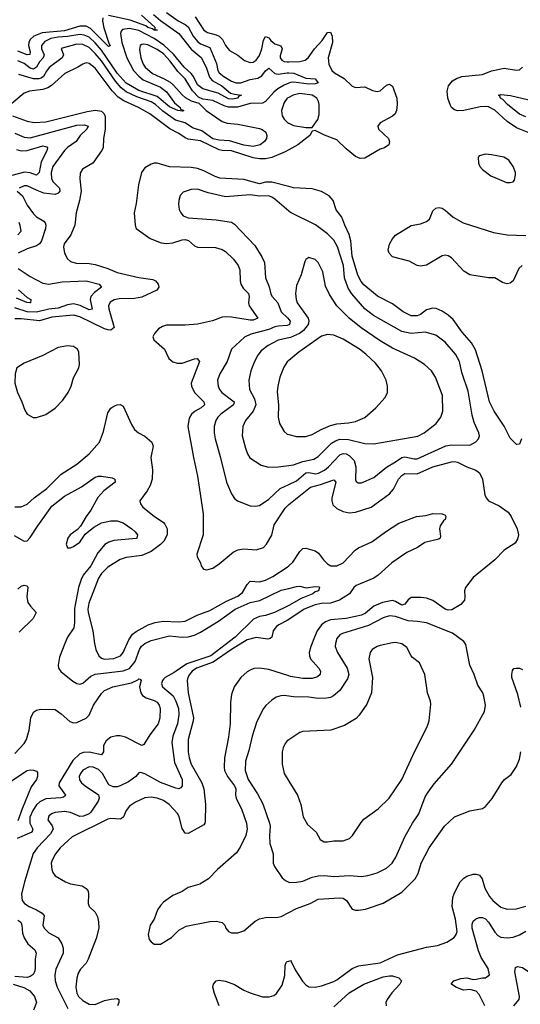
# Model space of a CAD drawing. Header units: inches. Extents: x 1649636 to 1815363, y 506543 to 641975.
# Tile 8 of 256: x 1688261 to 1691495, y 511999 to 518357. Entities that reach past the tile are written whole.
import ezdxf

# ---------------------------------------------------------------- set-up
doc = ezdxf.new("R2010")
doc.units = ezdxf.units.IN
doc.header["$MEASUREMENT"] = 0
doc.layers.add('B6581', color=7, linetype='Continuous')
doc.layers.add('B6591', color=7, linetype='Continuous')

msp = doc.modelspace()

# ---------------------------------------------------------------- linework, layer by layer
at = {"layer": 'B6581', "color": 5}
for points, elevation in [([(1689126, 518390), (1689170, 518353), (1689290, 518269.2), (1689370, 518167.4), (1689433, 518113), (1689466.4, 518050), (1689487, 517987), (1689504.4, 517964.4), (1689567.1, 517930), (1689623.9, 517883.9), (1689650, 517875.6), (1689694.4, 517870), (1689677.1, 517862.9), (1689668.8, 517850), (1689635.6, 517844.4), (1689610, 517846.4), (1689542.5, 517882.5), (1689443.6, 517910), (1689410, 517937.1), (1689384.3, 517990), (1689369.6, 518009.6), (1689324.7, 518050), (1689255.1, 518135.1), (1689193.2, 518193.3), (1689130, 518234.9), (1689030, 518287.7), (1688970, 518301), (1688925.7, 518294.3), (1688916.2, 518283.8), (1688912.1, 518267.9), (1688921, 518210), (1688954.3, 518110), (1688997, 518030), (1689030, 517991.7), (1689059.1, 517970), (1689170, 517921.2), (1689210, 517890.8), (1689261, 517821), (1689297.6, 517790), (1689300.6, 517780.6), (1689322, 517770), (1689313.1, 517766.9), (1689283.6, 517770), (1689230, 517793.7), (1689150, 517861.3), (1689030, 517900.5), (1688950, 517946.6), (1688890, 518012.6), (1688790, 518160.9), (1688750, 518208), (1688710, 518243.5), (1688677.9, 518257.9), (1688650, 518262.7), (1688570, 518248), (1688510, 518245.2), (1688463.5, 518236.5), (1688422.9, 518217.1), (1688401.9, 518190), (1688402.9, 518170), (1688420.1, 518130), (1688412.1, 518110), (1688390, 518086), (1688370, 518049.9), (1688350, 518037.5), (1688330, 518045), (1688290, 518074.9), (1688250, 518092.3)], 340), ([(1689047.3, 518387.3), (1689135.1, 518310), (1689134.4, 518294.4), (1689152.1, 518290), (1689130, 518289.2), (1689118.7, 518298.7), (1689090, 518307.9), (1689077.1, 518317.1), (1688974.6, 518354.6), (1688835, 518385)], 320), ([(1689210, 518403.7), (1689284.3, 518350), (1689330, 518326.7), (1689350, 518310.6), (1689381.6, 518250), (1689410, 518216.8), (1689430, 518202.1), (1689490, 518178.3), (1689533.5, 518073.5), (1689541.9, 518030), (1689550, 518015.2), (1689580.8, 517990), (1689630, 517960.5), (1689660.4, 517950), (1689690, 517948.6), (1689750, 517970.1), (1689799.6, 517980.4), (1689824.5, 517995.5), (1689850, 518028.1), (1689870, 518044), (1689910, 518009.1), (1689930, 518005.1), (1689990, 518014), (1690000, 518013.7)], 360), ([(1689395.4, 518375.4), (1689450, 518289.4), (1689473.8, 518273.8), (1689530, 518260.1), (1689550.7, 518250.7), (1689572.4, 518230), (1689591.7, 518190), (1689617.4, 518157.4), (1689670, 518127.8), (1689713.8, 518093.8), (1689750, 518080.2), (1689770, 518082.4), (1689790, 518096.1), (1689810, 518125.5), (1689825.9, 518170), (1689835.8, 518224.2), (1689850, 518249.2), (1689870, 518241), (1689883, 518223), (1689910, 518201.7), (1689948.2, 518188.2), (1689957.1, 518170), (1689943.2, 518123.2), (1689944.3, 518110), (1689955.7, 518095.7), (1689970, 518087.9), (1689990, 518085), (1690000, 518085.3)], 380), ([(1688799.5, 518370), (1688796.4, 518350), (1688804.6, 518304.6), (1688840.1, 518200.1), (1688847.3, 518190), (1688835.1, 518184.9), (1688719.8, 518299.8), (1688690, 518314.6), (1688650, 518316.3), (1688550, 518284.7), (1688406.5, 518273.5), (1688353.4, 518250), (1688329.7, 518230), (1688320.3, 518210), (1688318.9, 518190), (1688328.3, 518150), (1688327.9, 518132.1), (1688310, 518129.5), (1688250, 518154.4)], 320), ([(1690000, 517947), (1689970, 517934.8), (1689929.2, 517910.8), (1689904.1, 517890), (1689850, 517829.2), (1689830, 517818.6), (1689750, 517815.7), (1689668.3, 517791.7), (1689610, 517792.9), (1689581.3, 517801.3), (1689510, 517836.5), (1689443.9, 517843.9), (1689416.5, 517856.5), (1689377.3, 517897.3), (1689330, 517975.3), (1689283.5, 518023.5), (1689234.4, 518090), (1689190, 518136.5), (1689150, 518165.9), (1689090, 518194.2), (1689061.5, 518198.5), (1689050, 518197.3), (1689040.2, 518190), (1689034.7, 518165.3), (1689043.4, 518110), (1689058.8, 518070), (1689071.9, 518050), (1689118.5, 518010), (1689195.5, 517975.5), (1689233.3, 517953.3), (1689255.5, 517935.5), (1689310, 517872.3), (1689330, 517855.8), (1689370, 517834.3), (1689417.8, 517817.8), (1689466.7, 517770), (1689570, 517699.9), (1689601.6, 517690), (1689670, 517682.6), (1689810, 517654.6), (1689828.6, 517648.6), (1689851, 517631), (1689857.4, 517610), (1689854.9, 517590), (1689842.6, 517570), (1689815.3, 517550), (1689770, 517538.9), (1689710, 517547.5), (1689615.7, 517575.7), (1689550, 517578.5), (1689510, 517588.8), (1689438.7, 517638.7), (1689378.4, 517658.4), (1689330, 517690.8), (1689268, 517708), (1689186.5, 517766.5), (1689138.2, 517810), (1689110, 517827.1), (1689019.1, 517859.1), (1688950, 517891.3), (1688916.9, 517916.9), (1688879.5, 517959.5), (1688790, 518090.7), (1688750, 518139.7), (1688710, 518177.4), (1688670, 518196.1), (1688630, 518199.2), (1688530, 518170.9), (1688543.7, 518130), (1688536.6, 518110), (1688452.1, 518047.9), (1688434, 518026), (1688414.3, 517990), (1688400.3, 517979.7), (1688385.5, 517974.5), (1688350, 517975.7), (1688255.7, 518004.3)], 360), ([(1690000, 517517.8), (1689975.8, 517504.2), (1689890, 517466.8), (1689850, 517458.4), (1689810, 517458.2), (1689770, 517464.5), (1689630, 517511.2), (1689570, 517511.6), (1689550, 517516.3), (1689430, 517574.1), (1689350, 517585.4), (1689330, 517593.7), (1689290, 517622.9), (1689231.5, 517651.5), (1689102.9, 517750), (1689028.8, 517790), (1688933.7, 517833.7), (1688897.5, 517857.5), (1688859, 517899), (1688750, 518044.2), (1688710, 518074.3), (1688690, 518077.7), (1688670, 518070.8), (1688637.4, 518050), (1688552.3, 518010), (1688467.4, 517932.6), (1688442.9, 517917.1), (1688410, 517906.6), (1688325, 517895), (1688290, 517882.4), (1688210, 517817.2)], 380), ([(1690000, 517855.1), (1689990.2, 517850), (1689970, 517823), (1689953.4, 517770), (1689956.7, 517736.7), (1689970, 517714.3), (1689996, 517690), (1690000, 517688.1)], 380), ([(1688215.7, 517735.7), (1688310, 517701), (1688353.9, 517693.9), (1688430, 517698.2), (1688696.3, 517763.7), (1688750, 517773), (1688790, 517766.4), (1688806.9, 517750), (1688812.9, 517732.9), (1688814.1, 517650), (1688802, 517590), (1688799.7, 517530), (1688790.2, 517510), (1688732.8, 517430), (1688668, 517392), (1688652.8, 517367.2), (1688650.2, 517330), (1688658.8, 517250), (1688648.7, 517190), (1688626.4, 517110), (1688618.4, 517030), (1688591.3, 516968.7), (1688549.1, 516910), (1688545.2, 516890), (1688551.7, 516850), (1688570, 516812.7), (1688590, 516796.9), (1688625.5, 516785.5), (1688710, 516782.9), (1688750, 516777.2), (1688829.8, 516750.2), (1688890, 516723.9), (1689030, 516691.6), (1689120.6, 516680.6), (1689139.5, 516670), (1689155.3, 516650), (1689159.5, 516630), (1689147.2, 516610), (1689050, 516564.6), (1689004, 516556), (1688904.9, 516555), (1688872.2, 516547.8), (1688846.3, 516533.7), (1688836.1, 516510), (1688838.1, 516490), (1688872.7, 516370), (1688850, 516353.1), (1688830, 516353.6), (1688810, 516361.3), (1688650, 516438.6), (1688610, 516448.7), (1688470, 516437.4), (1688390, 516412.4), (1688270, 516426), (1688230, 516426.5)], 380), ([(1688230, 517623.6), (1688290, 517598.2), (1688330, 517594.4), (1688630, 517676.3), (1688679.3, 517679.3), (1688704, 517670), (1688695.2, 517650), (1688652.3, 517610), (1688627, 517570), (1688570, 517532.5), (1688550, 517512.1), (1688475.6, 517410), (1688465.1, 517370), (1688466.5, 517330), (1688476.6, 517310), (1688518.6, 517270), (1688521, 517250), (1688510, 517237.4), (1688490, 517229.2), (1688417.5, 517237.5), (1688373.5, 517253.5), (1688310, 517285.3), (1688290, 517284.4), (1688258, 517270)], 360), ([(1688239.8, 517519.8), (1688270, 517510.4), (1688310, 517512.7), (1688410, 517542), (1688436, 517536), (1688440.2, 517530), (1688437.1, 517510), (1688400.6, 517439.4), (1688387.9, 517370), (1688370, 517353.3), (1688328.1, 517368.1), (1688292, 517372), (1688210, 517351.8)], 340), ([(1690000, 517279.3), (1689890, 517307.9), (1689850, 517307.1), (1689810, 517298.4), (1689710, 517325.4), (1689554.4, 517334.4), (1689523.7, 517343.7), (1689450, 517381.7), (1689410, 517397.1), (1689370, 517402.8), (1689230, 517406.2), (1689150, 517429.8), (1689130.2, 517429.8), (1689110, 517425.1), (1689070, 517401.7), (1689049.2, 517370), (1689029.2, 517290), (1689013.8, 517170), (1689000.6, 517110), (1689006.3, 517030), (1689014, 517010), (1689104.1, 516944.1), (1689175.7, 516915.7), (1689210, 516911.9), (1689250, 516915.5), (1689310, 516935.5), (1689330, 516937.9), (1689350.9, 516930.9), (1689390, 516897.7), (1689410, 516889.4), (1689525.3, 516885.3), (1689570, 516872.7), (1689590, 516860.2), (1689642.9, 516810), (1689673.4, 516770), (1689682.4, 516742.4), (1689685.6, 516670), (1689690.8, 516650), (1689704.6, 516624.6), (1689738.4, 516590), (1689742.8, 516570), (1689738.4, 516530), (1689743, 516510), (1689799.5, 516430), (1689770, 516416.8), (1689750, 516416.4), (1689630, 516436.8), (1689590, 516439.4), (1689570, 516436.5), (1689506.9, 516413.1), (1689410, 516392.2), (1689330, 516384.2), (1689210, 516385.8), (1689183.4, 516376.6), (1689159.1, 516360.9), (1689132.2, 516330), (1689122, 516310), (1689128.5, 516290), (1689196.5, 516230), (1689224.2, 516170), (1689250, 516148), (1689278.4, 516138.4), (1689310, 516139.3), (1689390, 516166.5), (1689408.5, 516168.5), (1689423.7, 516150), (1689370.1, 516010), (1689370.8, 515990), (1689390.8, 515950), (1689451, 515890), (1689455.6, 515870), (1689434.7, 515850), (1689395.8, 515830), (1689370.2, 515810), (1689355.8, 515784.2), (1689348.6, 515730), (1689383.5, 515530), (1689411, 515410), (1689445.6, 515165.6), (1689446, 515030), (1689406.7, 514906.7), (1689408.1, 514888.1), (1689428.7, 514850), (1689434, 514830), (1689448, 514810), (1689470, 514804.6), (1689510, 514815.6), (1689550, 514842.8), (1689640.8, 514919.2), (1689670, 514934.8), (1689710, 514940.5), (1689790, 514933.8), (1689836.9, 514950), (1689856.5, 514970), (1689890.8, 515029.2), (1689905, 515095), (1689977, 515203), (1689996.5, 515223.5), (1690000, 515226.3)], 420), ([(1688246, 517250), (1688279.6, 517219.6), (1688310, 517159.5), (1688350, 517102.8), (1688370, 517084.7), (1688417.3, 517057.3), (1688426.5, 517046.5), (1688431.3, 517030), (1688428.5, 517010), (1688401.6, 516930), (1688390.1, 516909.9), (1688370, 516896.8), (1688310, 516878.3), (1688252.4, 516850)], 360), ([(1690000, 517120.6), (1689910, 517197.6), (1689890, 517212.1), (1689870, 517219.4), (1689810, 517218), (1689750, 517225.8), (1689590, 517212.4), (1689478.9, 517238.9), (1689410, 517263.5), (1689370, 517260.9), (1689317.1, 517242.9), (1689298.7, 517221.3), (1689288.7, 517190), (1689286.7, 517166.7), (1689292.1, 517132.1), (1689301.6, 517110), (1689318, 517090), (1689350, 517078.6), (1689530, 517065.3), (1689630, 517049), (1689650, 517037.4), (1689779.5, 516899.5), (1689826.2, 516826.2), (1689841.8, 516790), (1689849.1, 516690), (1689872.7, 516632.7), (1689884.5, 516584.5), (1689891.8, 516570), (1689928.3, 516528.3), (1689950.7, 516470), (1689993.1, 516430), (1690000, 516420.5)], 440), ([(1688255.3, 517050), (1688263, 517030), (1688267.9, 516990), (1688250, 516968.4)], 340), ([(1688252.4, 516750), (1688330, 516699.2), (1688410, 516655.4), (1688450, 516650.2), (1688535.5, 516664.5), (1688690, 516671.7), (1688774.4, 516650), (1688790.3, 516630), (1688743.9, 516596.1), (1688720.4, 516570), (1688717.1, 516550), (1688730, 516487.2), (1688710, 516483.6), (1688651.5, 516511.5), (1688610, 516521.6), (1688570, 516516.8), (1688510, 516495.5), (1688450, 516487.2), (1688370, 516468.4), (1688310, 516470.9), (1688230, 516497.7)], 360), ([(1688253.2, 516613.2), (1688310, 516563.6), (1688334.4, 516550), (1688330.5, 516530), (1688326, 516530), (1688308.1, 516531.9), (1688240, 516560)], 340), ([(1690000, 516387.5), (1689990, 516382.2), (1689930, 516379.1), (1689910, 516373.7), (1689870, 516356.4), (1689754, 516326), (1689713.3, 516306.7), (1689630.2, 516230), (1689600.7, 516150), (1689553.6, 516070), (1689539.7, 516030), (1689543.2, 515990), (1689551.2, 515970), (1689566.2, 515950), (1689645.8, 515890), (1689643.2, 515870), (1689560.7, 515810), (1689541.6, 515790), (1689529.3, 515770), (1689518.4, 515730), (1689518.4, 515690), (1689525, 515650), (1689557.2, 515537.2), (1689596.5, 515370), (1689630, 515295.5), (1689650, 515266), (1689668, 515250), (1689750, 515218.8), (1689784.1, 515215.9), (1689810, 515220.3), (1689870, 515260.8), (1689944.5, 515330), (1690000, 515355.9)], 440), ([(1690000, 516302.3), (1689930, 516288.5), (1689867.3, 516252.7), (1689821.2, 516218.8), (1689799.3, 516190), (1689778.4, 516150), (1689755.2, 516090), (1689740.7, 516030), (1689746.5, 515970), (1689777.4, 515910), (1689786.6, 515870), (1689769.6, 515830.4), (1689719.3, 515770), (1689703.2, 515730), (1689699.3, 515670), (1689719.3, 515590), (1689733.3, 515553.3), (1689748.6, 515528.6), (1689821.8, 515481.8), (1689868.3, 515468.3), (1689930, 515469.4), (1690000, 515478.4)], 460), ([(1690000, 516156.1), (1689990, 516147.8), (1689967.1, 516112.9), (1689941.8, 516050), (1689928.6, 515991.4), (1689925.4, 515954.6), (1689932.9, 515870), (1689931.5, 515790), (1689939.5, 515750), (1689970, 515698), (1689990, 515681.1), (1690000, 515678.4)], 480), ([(1688230, 515211.5), (1688270, 515212.4), (1688310, 515227.9), (1688355.6, 515270), (1688435.9, 515330), (1688530, 515422.9), (1688630, 515486.4), (1688710, 515554), (1688776.1, 515630), (1688802.4, 515697.6), (1688830, 515818), (1688850, 515848.4), (1688870, 515862), (1688890, 515870.3), (1688910, 515872.4), (1688930, 515862), (1688983.4, 515743.4), (1689003.7, 515710), (1689029.3, 515689.3), (1689070, 515668.9), (1689114.7, 515630), (1689124.2, 515604.2), (1689108.9, 515530), (1689118.5, 515450), (1689117, 515390), (1689103.5, 515350), (1689084.9, 515315.1), (1689037.3, 515250), (1689040.9, 515230), (1689056, 515210), (1689130, 515151), (1689190, 515111), (1689199.6, 515099.6), (1689214, 515070), (1689213.7, 515030), (1689192, 514990), (1689170, 514967.7), (1689110, 514922.3), (1689050, 514897.6), (1688950, 514884), (1688910, 514870.8), (1688830, 514821.5), (1688790, 514781.6), (1688769.5, 514750), (1688708.9, 514590), (1688701.7, 514550), (1688703, 514530), (1688733.5, 514410), (1688743.6, 514330), (1688754, 514290), (1688771.6, 514250), (1688790, 514235.5), (1688808.6, 514228.6), (1688870, 514233.2), (1688912.7, 514250), (1688929, 514270), (1688966.5, 514353.5), (1688990.3, 514389.7), (1689013.1, 514406.9), (1689091.2, 514448.8), (1689135.9, 514464.1), (1689187.4, 514472.6), (1689290.3, 514469.7), (1689330, 514474), (1689408.6, 514511.4), (1689490, 514541.9), (1689597.2, 514602.8), (1689670, 514635), (1689701, 514659), (1689730, 514710.2), (1689750, 514731.6), (1689810, 514727.4), (1689850, 514739.2), (1689897.5, 514762.5), (1689990, 514822.5), (1690000, 514831.6)], 380), ([(1688226.7, 515026.7), (1688290, 514989.1), (1688310, 514991.7), (1688330, 515014), (1688377.7, 515090), (1688470, 515215.2), (1688550, 515280.2), (1688659.8, 515340.2), (1688750, 515403.7), (1688770, 515410.3), (1688790, 515410.3), (1688859, 515399), (1688876, 515390), (1688879.1, 515370), (1688804.9, 515315.1), (1688767.1, 515272.9), (1688721.3, 515190), (1688690, 515149.7), (1688653.2, 515086.8), (1688635, 515065), (1688586.8, 515030), (1688573.2, 515010), (1688561.3, 514970), (1688570, 514947.4), (1688590, 514946.9), (1688610, 514954.7), (1688650, 514984.2), (1688684, 515036), (1688739.4, 515080.6), (1688790, 515108.1), (1688850, 515121.9), (1688890, 515120.9), (1688930, 515107.9), (1688984.9, 515070), (1689008.2, 515050), (1689022, 515030), (1689018.8, 515010), (1689012.8, 515007.2), (1688870, 514993.9), (1688836.7, 514983.3), (1688812.4, 514967.6), (1688765.4, 514914.6), (1688721.5, 514830), (1688672.2, 514770), (1688658.5, 514741.5), (1688641.7, 514690), (1688615.7, 514555.7), (1688615.6, 514464.4), (1688610.1, 514430), (1688571, 514370), (1688552.2, 514330), (1688519.4, 514240.6), (1688508.9, 514190), (1688513.1, 514170), (1688527.6, 514147.6), (1688605.3, 514085.3), (1688630, 514071.6), (1688650, 514067.2), (1688670, 514073.1), (1688721.2, 514118.8), (1688748.6, 514131.4), (1688930, 514152.4), (1688970, 514168.7), (1689007.3, 514212.7), (1689034.6, 514290), (1689047.9, 514312.1), (1689070.3, 514329.7), (1689110, 514347.7), (1689230, 514378.6), (1689310.1, 514370.1), (1689350, 514372.5), (1689390, 514382.3), (1689430, 514402.3), (1689546, 514474), (1689652.8, 514550), (1689750, 514594.7), (1689813.4, 514606.6), (1689950, 514672.6), (1690000, 514685.3)], 360), ([(1688250, 514680.7), (1688270, 514698.8), (1688290, 514706), (1688310, 514702), (1688314.8, 514690), (1688308, 514630), (1688314.6, 514594.6), (1688330.6, 514570), (1688367.7, 514530), (1688348, 514490), (1688257.2, 514402.8)], 340), ([(1690000, 514575.5), (1689990.4, 514570), (1689908, 514530), (1689850, 514511), (1689810, 514504.4), (1689772.8, 514487.2), (1689654.1, 514370), (1689496.8, 514250), (1689341.4, 514198.6), (1689258.6, 514141.4), (1689201.9, 514110), (1689190, 514098.5), (1689182.9, 514090), (1689177.8, 514070), (1689184.3, 514050), (1689252, 513992), (1689270, 513957.6), (1689286.5, 513910), (1689288.7, 513870), (1689280.3, 513810), (1689249.6, 513730), (1689243.6, 513690), (1689261.7, 513561.7), (1689311, 513450), (1689310, 513409.2), (1689302, 513398), (1689290, 513391.5), (1689270, 513395.3), (1689170, 513431.5), (1689070, 513488), (1689044, 513496), (1689030, 513493.6), (1689012.6, 513470), (1688964.7, 513435.3), (1688910, 513409.9), (1688890, 513404.2), (1688864.2, 513404.2), (1688837.4, 513417.4), (1688796.5, 513490), (1688770, 513515.7), (1688737, 513530), (1688710, 513531.9), (1688670, 513511.6), (1688653.6, 513490), (1688645.8, 513470), (1688648.8, 513448.8), (1688660.9, 513430), (1688684.2, 513410), (1688771.1, 513351.1), (1688775.2, 513330), (1688767.6, 513310), (1688720.4, 513239.6), (1688710, 513229.4), (1688673.5, 513213.5), (1688650, 513212.9), (1688590, 513238.6), (1688550, 513244.7), (1688490, 513238.3), (1688467.2, 513230), (1688450, 513215.1), (1688442.4, 513190), (1688472.1, 513152.1), (1688476.8, 513130), (1688460.9, 513099.1), (1688373.2, 513010), (1688347.8, 512972.2), (1688292, 512790), (1688272.7, 512710), (1688277.8, 512670), (1688291.6, 512650), (1688322, 512630), (1688369.6, 512609.6), (1688407.1, 512587.1), (1688418.5, 512570), (1688410.2, 512510), (1688419, 512490), (1688450, 512461.3), (1688509.3, 512429.3), (1688533.8, 512390), (1688542.4, 512362.4), (1688542, 512330), (1688494.2, 512225.8), (1688488.3, 512190), (1688490.8, 512150), (1688503.9, 512110), (1688572.1, 511972.1)], 360), ([(1690000, 514484), (1689990, 514477.4), (1689935.2, 514450), (1689921.3, 514438.7), (1689899.5, 514410), (1689889.5, 514370.5), (1689879.4, 514360.6), (1689863.9, 514356.1), (1689790, 514367.6), (1689730, 514351.8), (1689630, 514290.8), (1689511.2, 514208.8), (1689402.6, 514170), (1689374.8, 514150), (1689357.3, 514130), (1689347.2, 514110), (1689344.2, 514090), (1689348.9, 514011.1), (1689384, 513850), (1689382.4, 513830), (1689348.9, 513710), (1689350.1, 513630), (1689355.9, 513590), (1689368.6, 513550), (1689438.3, 513430), (1689450.1, 513390), (1689461.3, 513290), (1689459.2, 513180.8), (1689458.2, 513170), (1689450, 513157.4), (1689350, 513102.9), (1689330, 513104.7), (1689310, 513135.6), (1689292.2, 513210), (1689283.2, 513230), (1689226, 513290), (1689190, 513314.7), (1689150, 513331.3), (1689110, 513336.5), (1689070, 513332.1), (1689010, 513305.2), (1688970, 513278), (1688948.7, 513251.3), (1688931.1, 513208.9), (1688920.1, 513199.9), (1688910, 513194.8), (1688850, 513199.6), (1688830, 513194.2), (1688600, 513080), (1688522.7, 513010), (1688492.9, 512970), (1688471.3, 512930), (1688465.6, 512910), (1688468.2, 512870), (1688474.6, 512850), (1688490, 512828.5), (1688557.3, 512790), (1688590, 512777.8), (1688663.9, 512763.9), (1688690, 512748), (1688703.1, 512730), (1688706.7, 512710), (1688704.4, 512650), (1688710.3, 512630.4), (1688750, 512594.9), (1688764.5, 512564.5), (1688770.9, 512530.9), (1688771.8, 512490), (1688755.8, 512424.2), (1688704.4, 512290), (1688690, 512265.1), (1688653.6, 512226.4), (1688639.7, 512200.3), (1688630.9, 512169.1), (1688623.5, 512110), (1688630, 512070.4), (1688642, 512050), (1688670, 512023), (1688710, 512001), (1688750, 511998.6), (1688810, 512023.9), (1688852.8, 512032.8), (1688890, 512036.3), (1688901.1, 512030), (1688901, 512010), (1688892.6, 511990)], 380), ([(1690000, 514120.1), (1689870, 514162), (1689810, 514170.6), (1689773.1, 514166.9), (1689750, 514158), (1689730, 514146.6), (1689690, 514109.7), (1689646.2, 514050), (1689630, 513999), (1689624.1, 513950), (1689621.3, 513810), (1689610, 513725.2), (1689583.9, 513590), (1689581.7, 513530), (1689585.3, 513510), (1689603.3, 513470), (1689649.6, 513410), (1689657.9, 513390), (1689656.4, 513350), (1689660.4, 513330), (1689695.7, 513255.7), (1689727.4, 513170), (1689730.8, 513130), (1689722.1, 513090), (1689686, 513014), (1689661.8, 512978.2), (1689539.3, 512870), (1689480.7, 512810), (1689424.4, 512775.6), (1689350, 512753.3), (1689310, 512727.6), (1689250, 512702), (1689190, 512658.4), (1689170, 512637.6), (1689151.5, 512610), (1689130.1, 512549.9), (1689103.9, 512510), (1689090.4, 512450.4), (1689097.1, 512417.1), (1689110, 512402), (1689130, 512388.7), (1689170, 512388.7), (1689242.7, 512430), (1689290, 512479.1), (1689336.1, 512503.9), (1689490, 512533.1), (1689530, 512535.6), (1689570, 512528), (1689586, 512510), (1689592.4, 512490), (1689609.2, 512469.2), (1689630, 512461.7), (1689670, 512460.9), (1689710, 512474.6), (1689783.5, 512536.5), (1689810, 512550.2), (1689850, 512559.7), (1689930, 512562.2), (1689950, 512567.1), (1690000, 512592.9)], 420), ([(1688230, 513618), (1688290, 513684.4), (1688305.3, 513710), (1688322.9, 513770), (1688333.1, 513850), (1688350, 513884.9), (1688370, 513899.6), (1688395.2, 513904.8), (1688490, 513902.3), (1688530, 513875.6), (1688584.5, 513824.5), (1688610, 513815.9), (1688630, 513818), (1688690, 513846.7), (1688710, 513866.5), (1688739.2, 513930), (1688790, 514006), (1688810, 514026.5), (1688862.7, 514050), (1688984.5, 514075.5), (1689025.6, 514094.4), (1689030, 514100.5), (1689039.3, 514099.3), (1689046.8, 514090), (1689034.6, 514050), (1689043.6, 514010), (1689054.1, 513994.1), (1689077.6, 513977.6), (1689130, 513960.7), (1689148.7, 513950), (1689163.2, 513930), (1689169.1, 513910), (1689167.1, 513850), (1689155.2, 513810), (1689101.4, 513738.6), (1689063.4, 513676.6), (1689050, 513669.7), (1688944, 513724), (1688910, 513733.1), (1688886.2, 513733.8), (1688850, 513724.2), (1688819.1, 513700.9), (1688803.3, 513670), (1688801.8, 513630), (1688790.4, 513610), (1688710, 513628.4), (1688674.6, 513625.4), (1688650, 513615.7), (1688605.5, 513574.5), (1688516.9, 513430), (1688514.6, 513410), (1688557.2, 513350), (1688555, 513345), (1688543.8, 513336.2), (1688527.1, 513332.9), (1688430, 513325.5), (1688392.5, 513307.5), (1688370, 513286.5), (1688345.9, 513250), (1688327.7, 513207.7), (1688327.4, 513170), (1688347.2, 513130), (1688340.2, 513110), (1688244.5, 513070)], 340), ([(1690000, 513989.5), (1689970, 513994), (1689948.2, 513991.8), (1689918.4, 513981.6), (1689890, 513964.2), (1689851.2, 513928.8), (1689837.4, 513910), (1689793.9, 513826.1), (1689763.2, 513730), (1689742, 513638), (1689720.2, 513570), (1689717.1, 513510), (1689736.8, 513450), (1689798, 513358), (1689832.8, 513292.8), (1689875.9, 513170), (1689880.2, 513150), (1689875.6, 513090), (1689878, 513038), (1689899.5, 512970), (1689899.3, 512910), (1689908.2, 512890), (1689956.9, 512816.9), (1689977.7, 512797.8), (1690000, 512788.8)], 440), ([(1690000, 513706.5), (1689990, 513699.6), (1689976.5, 513683.5), (1689963.7, 513656.3), (1689956.5, 513630), (1689956.5, 513550), (1689968.9, 513490), (1690000, 513440.2)], 460), ([(1688202.1, 513437.9), (1688310, 513508.2), (1688330, 513513.4), (1688350, 513510.8), (1688370, 513504.7), (1688376.8, 513496.8), (1688377.3, 513470), (1688370.4, 513450), (1688335.8, 513404.2), (1688277.6, 513262.5), (1688250, 513183.1)], 320), ([(1688250, 512542.1), (1688269.2, 512530), (1688275.7, 512510), (1688279.7, 512459.7), (1688290, 512427.6), (1688313.8, 512390), (1688360.2, 512350), (1688367.7, 512330), (1688360.7, 512290), (1688360.7, 512230), (1688357.1, 512210), (1688347.4, 512192.6), (1688330, 512178.5), (1688310, 512173.3), (1688230, 512178)], 340), ([(1689549.6, 511990.4), (1689519, 512070), (1689509.8, 512110), (1689513.7, 512130), (1689529.9, 512150.1), (1689550, 512155.2), (1689590, 512149.4), (1689650, 512126.6), (1689710, 512091.5), (1689750, 512073.8), (1689830, 512048), (1689873.2, 512046.8), (1689903.5, 512056.5), (1689920.5, 512070), (1689956.2, 512123.8), (1689973.7, 512186.3), (1689975.8, 512250), (1689982.7, 512270), (1689990, 512276.2), (1690000, 512278.6)], 380), ([(1688218.8, 512130), (1688288.9, 512108.9), (1688326.1, 512086.1), (1688357.6, 512050), (1688370.3, 512010), (1688350, 511961.2)], 340)]:
    msp.add_lwpolyline(points, dxfattribs=dict(at, elevation=elevation))
at = {"layer": 'B6581', "color": 5, "elevation": 420}
msp.add_lwpolyline([(1688570, 516251.5), (1688510, 516241.2), (1688410, 516189.8), (1688290, 516139.7), (1688242.4, 516110), (1688232.2, 516070), (1688230.3, 516010), (1688247, 515950), (1688275.8, 515890), (1688295.3, 515835.3), (1688310, 515810.8), (1688348.5, 515788.5), (1688370, 515788.4), (1688430, 515808.7), (1688490, 515848.9), (1688540.4, 515899.6), (1688574, 515950), (1688593.1, 515990), (1688610, 516044), (1688643.5, 516110), (1688648, 516130), (1688642.4, 516210), (1688634, 516230), (1688610, 516248)], close=True, dxfattribs=at)
at = {"layer": 'B6591', "color": 5}
for points, elevation in [([(1690000, 518085.3), (1690070, 518087.2), (1690105.1, 518094.9), (1690125, 518110), (1690165.9, 518170), (1690216.1, 518223.9), (1690250, 518273.8), (1690270, 518277), (1690279.2, 518250), (1690281.2, 518210), (1690253.3, 518110), (1690258.8, 518070), (1690278.5, 518030), (1690294.5, 518014.5), (1690356.9, 517977), (1690410, 517927.4), (1690430, 517919.5), (1690490, 517924.4), (1690539.5, 517899.5), (1690570, 517894), (1690590, 517898.4), (1690630, 517934), (1690650, 517942), (1690670, 517928), (1690697.1, 517850), (1690700.7, 517810), (1690694.7, 517770), (1690686, 517750), (1690670, 517734), (1690590, 517691.3), (1690574, 517670), (1690578.8, 517650), (1690642.8, 517590), (1690650.8, 517570), (1690646.8, 517550), (1690618.8, 517530), (1690590, 517520.4), (1690490, 517464.2), (1690461.6, 517461.6), (1690430, 517473.7), (1690370, 517522.7), (1690310, 517582.6), (1690230.8, 517610.8), (1690170, 517642.7), (1690150, 517638), (1690134.9, 517610), (1690057.3, 517550), (1690000, 517517.8)], 380), ([(1690000, 518013.7), (1690032.6, 518012.6), (1690110, 517980.4), (1690170, 517975.5), (1690190.2, 517950), (1690170, 517942.5), (1690130, 517940.7), (1690032.9, 517952.9), (1690010, 517951.1), (1690000, 517947)], 360), ([(1691590, 517610.9), (1691470, 517658.7), (1691410, 517699.9), (1691330, 517772.9), (1691290, 517793.9), (1691270, 517797.5), (1691235.4, 517795.4), (1691130, 517770.4), (1691090, 517769.3), (1691070, 517774.3), (1691050.8, 517790.8), (1691043.4, 517803.4), (1691027.8, 517850), (1691023.5, 517896.5), (1691031.4, 517930), (1691057.5, 517962.5), (1691082.6, 517977.4), (1691118.4, 517990), (1691250, 518004), (1691310, 518027.8), (1691390, 518045), (1691470, 518031.4), (1691490, 518034.3), (1691510, 518050.4)], 380), ([(1690000, 517688.1), (1690030, 517673.8), (1690110, 517662), (1690150, 517662), (1690187.1, 517712.9), (1690195.9, 517744.1), (1690195.8, 517810), (1690191.5, 517830), (1690180.6, 517850), (1690150.2, 517870.3), (1690070, 517881.3), (1690028.5, 517870), (1690000, 517855.1)], 380), ([(1691530, 517729.4), (1691490, 517748), (1691411.7, 517810), (1691381.7, 517841.7), (1691368.2, 517850), (1691363.9, 517863.9), (1691354, 517870), (1691370, 517874.3), (1691432.6, 517867.4), (1691550, 517840.1)], 360), ([(1691502.3, 515650), (1691490, 515615.6), (1691470, 515614.5), (1691430, 515655.8), (1691390, 515731.8), (1691327.2, 515830), (1691297, 515890), (1691248.9, 516088.9), (1691204.8, 516224.8), (1691180.6, 516270), (1691119.9, 516339.9), (1691061, 516421), (1691029.9, 516449.9), (1690990, 516475.4), (1690952, 516492), (1690930, 516495.4), (1690890, 516483.2), (1690850, 516454.2), (1690830, 516445.2), (1690790, 516445.8), (1690738.8, 516470), (1690670, 516522.8), (1690573.1, 516573.1), (1690484.6, 516644.6), (1690466.9, 516666.9), (1690446.7, 516706.7), (1690409.2, 516830), (1690399.7, 516930), (1690390, 516969.7), (1690361.2, 517030), (1690342.9, 517082.9), (1690306.2, 517130), (1690286.8, 517190), (1690259.7, 517219.7), (1690210, 517248.7), (1690150, 517265.8), (1690030, 517271.6), (1690000, 517279.3)], 420), ([(1690000, 515355.9), (1690050, 515379.3), (1690110, 515431.3), (1690130, 515434.2), (1690175.1, 515424.9), (1690191.9, 515428.1), (1690230.5, 515449.5), (1690256.9, 515470), (1690330, 515546.7), (1690350, 515556), (1690370, 515554.1), (1690390, 515543.7), (1690421.9, 515510), (1690432.8, 515470), (1690430, 515386.8), (1690435.6, 515375.6), (1690447.2, 515367.2), (1690470, 515366.3), (1690550, 515400.2), (1690631.7, 515468.3), (1690690, 515501.2), (1690730, 515530.8), (1690750, 515534.7), (1690810, 515520.8), (1690830, 515521.5), (1691014.5, 515605.5), (1691050, 515611.9), (1691169.8, 515610.2), (1691208.5, 515631.5), (1691225.1, 515650), (1691231.5, 515670), (1691226.9, 515690), (1691197, 515757), (1691183.8, 515803.8), (1691159.3, 515959.3), (1691118.5, 516078.5), (1691101.7, 516150), (1691077, 516197), (1691010, 516275.5), (1690950, 516319.3), (1690879.7, 516339.7), (1690790, 516331.5), (1690730, 516343.4), (1690547.4, 516447.4), (1690490, 516490.6), (1690406.2, 516586.2), (1690383.6, 516623.6), (1690360.4, 516690), (1690353.7, 516770), (1690314.8, 516890), (1690290, 516933.6), (1690250, 516975), (1690172, 517032), (1690010, 517112.1), (1690000, 517120.6)], 440), ([(1691507.5, 516770), (1691485, 516750), (1691448.9, 516671.1), (1691430, 516656.1), (1691410, 516652.5), (1691380.5, 516660.5), (1691330, 516691.3), (1691290, 516691.2), (1691170, 516709.7), (1691130, 516734), (1691050, 516818.5), (1691030, 516832.9), (1691010, 516836.5), (1690990, 516832.7), (1690890, 516772), (1690850, 516766.2), (1690830, 516771.1), (1690777, 516797), (1690670, 516826), (1690648.7, 516848.7), (1690642, 516870), (1690650, 516906.8), (1690670, 516943), (1690690, 516966.4), (1690790, 517027.8), (1690850, 517039.3), (1690890, 517054), (1690909.7, 517070), (1690930, 517123), (1690950, 517139.5), (1690970, 517145.3), (1690990, 517140.3), (1691010, 517127.6), (1691061.4, 517081.4), (1691125.2, 517045.2), (1691322.2, 516982.2), (1691410, 516967.8), (1691530, 516964.2)], 380), ([(1690000, 515478.4), (1690030, 515482.2), (1690090, 515503.4), (1690161.5, 515518.5), (1690190, 515537.1), (1690276.6, 515623.4), (1690301.1, 515638.9), (1690330, 515647.9), (1690386.4, 515646.4), (1690490, 515621.3), (1690550, 515618.6), (1690832.4, 515667.6), (1690874.7, 515690), (1690951.1, 515750), (1690982.3, 515790), (1690995.3, 515830), (1690993.1, 515930), (1690947.6, 516050), (1690920.7, 516090), (1690875.6, 516130), (1690811.2, 516171.2), (1690670, 516236.1), (1690590, 516283), (1690467.4, 516367.4), (1690390.3, 516430.4), (1690309.9, 516509.9), (1690262.4, 516582.4), (1690237, 516637), (1690219.1, 516730), (1690190, 516789.4), (1690170, 516809.5), (1690130, 516822.7), (1690110.5, 516809.5), (1690104.2, 516795.8), (1690080.4, 516710), (1690050, 516641.2), (1690042.6, 516590), (1690047.1, 516550), (1690054.7, 516530), (1690125.2, 516430), (1690128.7, 516410), (1690124.1, 516390), (1690094.9, 516350), (1690069.1, 516330.9), (1690010, 516304.3), (1690000, 516302.3)], 460), ([(1690000, 516420.5), (1690007.7, 516410), (1690004.7, 516390), (1690000, 516387.5)], 440), ([(1690000, 515678.4), (1690050, 515664.9), (1690110, 515665.5), (1690150, 515679.7), (1690208.8, 515711.2), (1690270, 515737.2), (1690310, 515747.3), (1690385.7, 515754.3), (1690430, 515763.5), (1690490.5, 515789.5), (1690563, 515850), (1690622.3, 515917.8), (1690636.9, 515950), (1690638.3, 515990), (1690628.6, 516030), (1690597.8, 516090), (1690559.6, 516139.6), (1690498.3, 516198.3), (1690456.8, 516230), (1690350, 516294.6), (1690290, 516319.3), (1690250, 516324.2), (1690210, 516312.9), (1690064.9, 516210), (1690000, 516156.1)], 480), ([(1690000, 515226.3), (1690140.5, 515339.5), (1690205.1, 515354.9), (1690290, 515385), (1690303.5, 515370), (1690278.8, 515270), (1690277.6, 515250), (1690285.2, 515225.2), (1690310, 515200.6), (1690350, 515181.4), (1690390, 515173.4), (1690430, 515177.6), (1690532.3, 515210), (1690650, 515295.9), (1690675.2, 515324.8), (1690707.4, 515390), (1690730, 515414.8), (1690750, 515427.4), (1690830, 515424.8), (1690930, 515469.6), (1691050, 515502.7), (1691070, 515504.6), (1691090, 515500.1), (1691150, 515468.9), (1691208.3, 515448.3), (1691231.9, 515431.9), (1691250.2, 515390), (1691265.5, 515290), (1691273.7, 515270), (1691290.5, 515250), (1691358.6, 515218.6), (1691417, 515177), (1691437.2, 515150), (1691475.6, 515070), (1691483, 515030), (1691476.4, 515003.6), (1691461.9, 514978.1), (1691390, 514932.1), (1691331.2, 514868.8), (1691190, 514756), (1691140.3, 514690), (1691134.9, 514670), (1691137.6, 514630), (1691133.7, 514610), (1691124.6, 514595.4), (1691110, 514581.7), (1691052.9, 514547.1), (1691030, 514544.5), (1691010, 514550.5), (1690930, 514606.2), (1690890, 514621), (1690853.8, 514626.2), (1690790, 514626), (1690770, 514611.6), (1690750, 514582.2), (1690730, 514576.7), (1690690, 514599.9), (1690670, 514606.3), (1690606.1, 514593.9), (1690550, 514570.4), (1690494.9, 514525.1), (1690470, 514512.7), (1690370, 514491.5), (1690270, 514482.8), (1690236.5, 514470), (1690210.1, 514449.9), (1690183.9, 514410), (1690165.3, 514370), (1690141.6, 514310), (1690131.8, 514270), (1690132.6, 514250), (1690139.7, 514230), (1690194.4, 514170), (1690203.5, 514150), (1690202, 514130), (1690186.1, 514113.9), (1690150, 514102.5), (1690090, 514104.2), (1690010, 514116.9), (1690000, 514120.1)], 420), ([(1690000, 514831.6), (1690025.2, 514854.8), (1690070, 514924.2), (1690090, 514943.1), (1690110, 514944.4), (1690170, 514927.1), (1690192.1, 514912.1), (1690223.2, 514870), (1690250, 514842.8), (1690271.1, 514831.1), (1690310, 514830.6), (1690351.2, 514850), (1690429.2, 514930.8), (1690450, 514946.1), (1690535.2, 514984.7), (1690623.5, 515050), (1690710, 515105.7), (1690825.2, 515150), (1690884.9, 515155.1), (1690930, 515168), (1690990, 515166.4), (1691010, 515157.1), (1691014.3, 515150), (1691010.2, 515130), (1690999, 515121), (1690977.4, 515090), (1690973.1, 515070), (1690978.8, 515021.2), (1690977.3, 515010), (1690970, 515003.7), (1690877.8, 514982.2), (1690831.6, 514948.4), (1690762.2, 514917.8), (1690666.4, 514850), (1690577.2, 514770), (1690548.1, 514750), (1690435.7, 514704.3), (1690419.3, 514690), (1690390.9, 514650), (1690327.6, 514610), (1690270, 514590.5), (1690210, 514587), (1690170, 514579.2), (1690099.3, 514550), (1690000, 514484)], 380), ([(1690000, 514685.3), (1690050, 514698), (1690070, 514699.1), (1690111.4, 514688.6), (1690170, 514697.1), (1690194.9, 514694.9), (1690198.8, 514690), (1690190.8, 514670), (1690170, 514662.4), (1690154.9, 514650), (1690079.5, 514620.5), (1690000, 514575.5)], 360), ([(1690000, 512788.8), (1690006.3, 512786.3), (1690050, 512787.5), (1690090, 512795), (1690150, 512820.8), (1690190, 512828.9), (1690230, 512830.3), (1690290, 512824.5), (1690391.1, 512831.1), (1690470, 512825.5), (1690510, 512830.2), (1690570.7, 512849.3), (1690630, 512878.3), (1690666.6, 512910), (1690691.4, 512948.6), (1690750, 513080.4), (1690798.3, 513170), (1690840.4, 513230), (1690881.5, 513338.5), (1690899.1, 513370), (1690937.8, 513422.2), (1691049.7, 513550.3), (1691196.2, 513770), (1691264.5, 513890), (1691269.6, 513930), (1691260.7, 513990), (1691253.6, 514010), (1691220.4, 514060.4), (1691196.9, 514130), (1691169.7, 514190), (1691143.6, 514323.6), (1691130, 514342.7), (1691056.3, 514396.3), (1690890, 514461.6), (1690831.9, 514471.9), (1690770, 514474.8), (1690690, 514504.3), (1690650, 514507), (1690610, 514495.8), (1690515.4, 514444.6), (1690345.8, 514394.2), (1690330, 514385.1), (1690310, 514360.5), (1690300.6, 514330), (1690299.7, 514310), (1690313.7, 514270), (1690376.6, 514170), (1690387.2, 514130), (1690378.5, 514101.5), (1690330, 514024.8), (1690289, 513991), (1690270, 513981.5), (1690243.6, 513976.4), (1690190, 513973.8), (1690130, 513982.3), (1690030, 513985), (1690000, 513989.5)], 440), ([(1690000, 513440.2), (1690056.5, 513350), (1690077, 513290), (1690092, 513210), (1690121, 513161), (1690177.1, 513110), (1690202.9, 513062.9), (1690227.9, 513047.9), (1690250, 513048.8), (1690290, 513054.9), (1690350, 513055.5), (1690392.7, 513070), (1690412, 513090), (1690466.5, 513173.5), (1690485.2, 513194.8), (1690577.7, 513262.3), (1690648.3, 513330), (1690730, 513450.4), (1690811.4, 513628.6), (1690893.5, 513790), (1690906.9, 513830), (1690918, 513938), (1690916, 513956), (1690896.3, 514010), (1690878.7, 514130), (1690843.7, 514203.7), (1690799.3, 514239.3), (1690789.7, 514250), (1690763, 514303), (1690730, 514326.9), (1690690, 514335.1), (1690670, 514333.7), (1690590, 514316.8), (1690570, 514309.7), (1690539.3, 514290), (1690524.9, 514270), (1690516.5, 514230), (1690540.7, 514110), (1690533.8, 514010), (1690503.2, 513936.8), (1690454.4, 513865.6), (1690434.4, 513845.6), (1690359.4, 513800.6), (1690271.3, 513770), (1690090, 513760.5), (1690070, 513754.7), (1690000, 513706.5)], 460), ([(1691498.1, 513918.1), (1691479.8, 513999.8), (1691441.1, 514110), (1691439.6, 514130), (1691445.1, 514154.9), (1691452.9, 514167.1), (1691469.3, 514170.7), (1691490, 514170.7), (1691510, 514162)], 420), ([(1690000, 512592.9), (1690050, 512618.7), (1690138.7, 512650), (1690190, 512677.5), (1690326.8, 512686.8), (1690350, 512683.9), (1690372.4, 512670), (1690410, 512614), (1690430, 512606.4), (1690450, 512606.7), (1690494.4, 512614.4), (1690610, 512652.6), (1690730, 512723.6), (1690816.1, 512810), (1690835, 512845), (1690854.3, 512910), (1690906, 513010), (1691004.5, 513150), (1691070, 513210.2), (1691170, 513248.9), (1691250, 513263.1), (1691270, 513277.1), (1691312.4, 513327.6), (1691375.8, 513430), (1691393.6, 513450), (1691437.2, 513482.8), (1691470, 513534.4), (1691490, 513582), (1691498.6, 513630)], 420), ([(1690000, 512278.6), (1690010, 512281.1), (1690015.2, 512275.2), (1690040.9, 512220.9), (1690089, 512149), (1690110, 512125.8), (1690130, 512113), (1690170, 512110.2), (1690210, 512118.8), (1690290, 512146.2), (1690310, 512156.5), (1690409.8, 512230), (1690450, 512248.6), (1690590, 512267.5), (1690701.6, 512318.4), (1690890, 512368.4), (1690961.1, 512378.9), (1691019.6, 512400.4), (1691068.8, 512431.2), (1691081.7, 512450), (1691086.4, 512470), (1691076.5, 512550), (1691055.5, 512630), (1691059.6, 512690), (1691070, 512719.5), (1691107.1, 512790), (1691130, 512814), (1691150, 512826.7), (1691190, 512840.3), (1691210, 512840.3), (1691232.4, 512832.4), (1691249.1, 512810), (1691265.5, 512750), (1691296.5, 512696.5), (1691316.9, 512670), (1691370, 512626.2), (1691410, 512613.8), (1691470, 512615.8), (1691530, 512633.4)], 380), ([(1691266.3, 511990), (1691230, 512062.4), (1691210, 512084.7), (1691170, 512095.1), (1691128, 512090), (1691078, 512110), (1691049.7, 512129.7), (1691050, 512134), (1691066, 512150), (1691110, 512166), (1691150, 512170.8), (1691190, 512158.8), (1691210, 512160.7), (1691250, 512170.6), (1691270, 512170.7), (1691296, 512190), (1691286.9, 512230), (1691242.4, 512302.4), (1691224.8, 512344.8), (1691184.4, 512490), (1691183.9, 512516.1), (1691190, 512536.4), (1691205.1, 512550), (1691230, 512559.6), (1691250, 512560.3), (1691270, 512551.2), (1691290, 512528.9), (1691330, 512465.2), (1691350, 512443.5), (1691370, 512431.9), (1691410, 512428.1), (1691450, 512433.8), (1691490, 512448.1), (1691530, 512470.8)], 360), ([(1691454.2, 511990), (1691488, 512030), (1691489.9, 512050), (1691459.8, 512210), (1691463.5, 512236.5), (1691477.6, 512242.4), (1691510, 512236.9), (1691590, 512182.7), (1691630, 512164.8), (1691690, 512159), (1691790, 512171.6), (1691803.4, 512163.4), (1691819.7, 512130), (1691827.1, 512047.1), (1691841.3, 511970)], 340), ([(1690290, 511983.2), (1690390, 512073), (1690485.1, 512130), (1690610, 512176), (1690650, 512183.7), (1690670, 512182.7), (1690711, 512170), (1690728, 512150), (1690716.5, 512130), (1690665.6, 512074.4), (1690635.6, 512030), (1690627.6, 512010), (1690629.2, 511990)], 360)]:
    msp.add_lwpolyline(points, dxfattribs=dict(at, elevation=elevation))
at = {"layer": 'B6591', "color": 5, "elevation": 420}
msp.add_lwpolyline([(1691270, 517489.3), (1691230, 517479), (1691224, 517470), (1691225.5, 517430), (1691234, 517410), (1691250, 517390.8), (1691304.7, 517350), (1691330, 517337.3), (1691406.6, 517306.6), (1691430, 517305.5), (1691449.5, 517310.5), (1691458.3, 517321.7), (1691465.1, 517354.9), (1691464.2, 517370), (1691450, 517409.2), (1691421.6, 517450), (1691389, 517470), (1691310, 517485.1)], close=True, dxfattribs=at)

doc.saveas('drawing.dxf')
